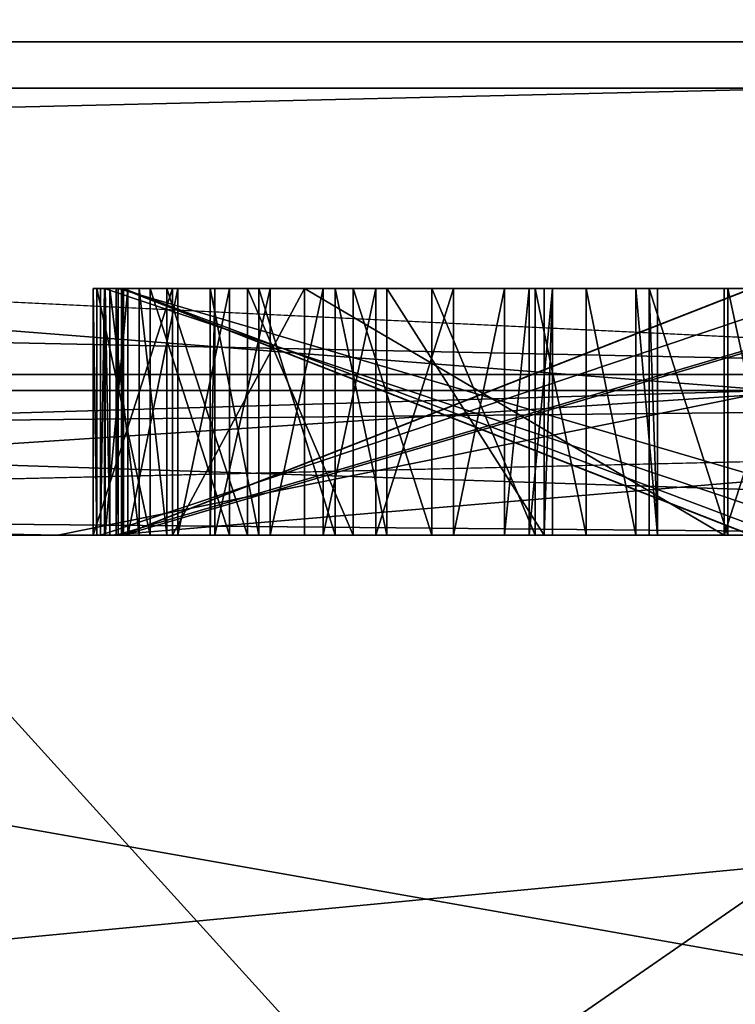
# Model space of a CAD drawing. Header units: millimetres. Extents: x -175 to 175, y 0 to 247.
# Tile 117 of 185: x 166.308 to 166.598, y 60.81 to 61.209. Entities that reach past the tile are written whole.
import ezdxf

# ---------------------------------------------------------------- set-up
doc = ezdxf.new("R2010")
doc.units = ezdxf.units.MM
doc.header["$LTSCALE"] = 65.185185
for name, color, linetype in [('463', 7, 'CONTINUOUS'), ('535', 7, 'CONTINUOUS'), ('536', 7, 'CONTINUOUS'), ('537', 7, 'CONTINUOUS'), ('538', 7, 'CONTINUOUS'), ('547', 7, 'CONTINUOUS'), ('548', 7, 'CONTINUOUS'), ('549', 7, 'CONTINUOUS'), ('550', 7, 'CONTINUOUS'), ('551', 7, 'CONTINUOUS'), ('555', 7, 'CONTINUOUS'), ('707', 7, 'CONTINUOUS'), ('726', 7, 'CONTINUOUS'), ('727', 7, 'CONTINUOUS'), ('728', 7, 'CONTINUOUS'), ('730', 7, 'CONTINUOUS'), ('731', 7, 'CONTINUOUS'), ('736', 7, 'CONTINUOUS'), ('743', 7, 'CONTINUOUS'), ('744', 7, 'CONTINUOUS'), ('745', 7, 'CONTINUOUS'), ('753', 7, 'CONTINUOUS'), ('754', 7, 'CONTINUOUS'), ('755', 7, 'CONTINUOUS'), ('769', 7, 'CONTINUOUS'), ('770', 7, 'CONTINUOUS'), ('771', 7, 'CONTINUOUS'), ('772', 7, 'CONTINUOUS'), ('773', 7, 'CONTINUOUS'), ('774', 7, 'CONTINUOUS'), ('791', 7, 'CONTINUOUS'), ('792', 7, 'CONTINUOUS'), ('793', 7, 'CONTINUOUS'), ('794', 7, 'CONTINUOUS'), ('795', 7, 'CONTINUOUS'), ('796', 7, 'CONTINUOUS'), ('797', 7, 'CONTINUOUS'), ('798', 7, 'CONTINUOUS'), ('799', 7, 'CONTINUOUS'), ('800', 7, 'CONTINUOUS'), ('801', 7, 'CONTINUOUS'), ('802', 7, 'CONTINUOUS'), ('803', 7, 'CONTINUOUS'), ('804', 7, 'CONTINUOUS'), ('805', 7, 'CONTINUOUS'), ('806', 7, 'CONTINUOUS'), ('807', 7, 'CONTINUOUS'), ('808', 7, 'CONTINUOUS'), ('809', 7, 'CONTINUOUS'), ('810', 7, 'CONTINUOUS'), ('811', 7, 'CONTINUOUS'), ('812', 7, 'CONTINUOUS'), ('813', 7, 'CONTINUOUS'), ('814', 7, 'CONTINUOUS'), ('815', 7, 'CONTINUOUS'), ('816', 7, 'CONTINUOUS'), ('817', 7, 'CONTINUOUS'), ('818', 7, 'CONTINUOUS'), ('819', 7, 'CONTINUOUS'), ('820', 7, 'CONTINUOUS'), ('821', 7, 'CONTINUOUS'), ('822', 7, 'CONTINUOUS'), ('845', 7, 'CONTINUOUS'), ('849', 7, 'CONTINUOUS'), ('851', 7, 'CONTINUOUS'), ('853', 7, 'CONTINUOUS'), ('855', 7, 'CONTINUOUS')]:
    doc.layers.add(name, color=color, linetype=linetype)

msp = doc.modelspace()

# ---------------------------------------------------------------- linework, layer by layer
at = {"layer": '463', "color": 7, "linetype": 'CONTINUOUS', "true_color": 0xe0f2ff}
for points in [[(165.31808, 61, 12.67534), (165.63674, 61, 12.46967), (166.78579, 61, 10.65575), (165.31808, 61, 12.67534)], [(167.99237, 61, -8.46063), (165.63673, 61, -12.46967), (165.32347, 61, -12.66882), (167.99237, 61, -8.46063)], [(168.0195, 61, -8.67744), (165.63673, 61, -12.46967), (167.99237, 61, -8.46063), (168.0195, 61, -8.67744)], [(165.63674, 61, 12.46967), (166.93445, 61, 10.64072), (166.78579, 61, 10.65575), (165.63674, 61, 12.46967)], [(166.34511, 61, 9.24333), (166.23804, 61, 9.3749), (165.73971, 61, 10.24028), (166.34511, 61, 9.24333)], [(166.09179, 61, -9.67761), (166.23805, 61, -9.3749), (167.16711, 61, -7.60868), (166.09179, 61, -9.67761)], [(166.81648, 61, 8.2927), (166.23804, 61, 9.3749), (166.34511, 61, 9.24333), (166.81648, 61, 8.2927)], [(166.23805, 61, -9.3749), (167.32271, 61, -7.1754), (167.16711, 61, -7.60868), (166.23805, 61, -9.3749)], [(166.88742, 61, 8.21077), (166.81648, 61, 8.2927), (166.34511, 61, 9.24333), (166.88742, 61, 8.21077)]]:
    msp.add_3dface(points, dxfattribs=at)
at = {"layer": '535', "color": 7, "linetype": 'CONTINUOUS', "true_color": 0xe0f2ff}
for points in [[(166.23804, 61, 9.3749), (166.81648, 61, 8.2927), (165.37199, 59.99999, 8.87493), (166.23804, 61, 9.3749)], [(166.81648, 61, 8.2927), (167.32271, 61, 7.1754), (165.37199, 59.99999, 8.87493), (166.81648, 61, 8.2927)], [(167.32271, 61, 7.1754), (167.75506, 61, 6.02667), (165.37199, 59.99999, 8.87493), (167.32271, 61, 7.1754)], [(167.75506, 61, 6.02667), (168.1111, 61, 4.85294), (165.37199, 59.99999, 8.87493), (167.75506, 61, 6.02667)], [(168.1111, 61, 4.85294), (167.14516, 59.99999, 4.59414), (165.37199, 59.99999, 8.87493), (168.1111, 61, 4.85294)]]:
    msp.add_3dface(points, dxfattribs=at)
at = {"layer": '536', "color": 7, "linetype": 'CONTINUOUS', "true_color": 0xe0f2ff}
for points in [[(165.37199, 59.99999, -8.87493), (167.14516, 59.99999, -4.59413), (166.23805, 61, -9.3749), (165.37199, 59.99999, -8.87493)], [(167.14516, 59.99999, -4.59413), (167.32271, 61, -7.1754), (166.23805, 61, -9.3749), (167.14516, 59.99999, -4.59413)]]:
    msp.add_3dface(points, dxfattribs=at)
at = {"layer": '537', "color": 7, "linetype": 'CONTINUOUS', "true_color": 0xe0f2ff}
for points in [[(165.63674, 61, 12.46967), (162.46994, 61, 15.63653), (168.46998, 60.50001, 8.89438), (165.63674, 61, 12.46967)], [(162.46994, 61, 15.63653), (162.78168, 60.50001, 16.02744), (168.46998, 60.50001, 8.89438), (162.46994, 61, 15.63653)], [(166.93445, 61, 10.64072), (165.63674, 61, 12.46967), (168.46998, 60.50001, 8.89438), (166.93445, 61, 10.64072)]]:
    msp.add_3dface(points, dxfattribs=at)
at = {"layer": '538', "color": 7, "linetype": 'CONTINUOUS', "true_color": 0xe0f2ff}
for points in [[(165.63673, 61, -12.46967), (168.0195, 61, -8.67744), (162.78167, 60.50001, -16.02744), (165.63673, 61, -12.46967)], [(168.0195, 61, -8.67744), (168.46998, 60.50001, -8.89438), (162.78167, 60.50001, -16.02744), (168.0195, 61, -8.67744)]]:
    msp.add_3dface(points, dxfattribs=at)
at = {"layer": '547', "color": 7, "linetype": 'CONTINUOUS', "true_color": 0xe0f2ff}
for points in [[(166.32373, 61, 4.37558), (164.63423, 61, 8.45276), (165.73726, 61, 4.21836), (166.32373, 61, 4.37558)], [(164.63423, 61, -8.45276), (166.32373, 61, -4.37558), (165.73726, 61, -4.21836), (164.63423, 61, -8.45276)], [(166.29282, 61, 0), (166.32373, 61, 4.37558), (165.73726, 61, 4.21836), (166.29282, 61, 0)], [(165.73726, 61, -4.21836), (166.32373, 61, -4.37558), (166.29282, 61, 0), (165.73726, 61, -4.21836)], [(166.32373, 61, -4.37558), (166.32373, 61, 4.37558), (166.29282, 61, 0), (166.32373, 61, -4.37558)], [(166.75532, 61, 2.20666), (166.32373, 61, 4.37558), (166.74512, 61, 0.55419), (166.75532, 61, 2.20666)], [(166.32373, 61, 4.37558), (166.32373, 61, -4.37558), (166.3381, 61, -0.64569), (166.32373, 61, 4.37558)], [(166.74512, 61, 0.55419), (166.32373, 61, 4.37558), (166.67807, 61, 0.65631), (166.74512, 61, 0.55419)], [(166.67807, 61, 0.65631), (166.32373, 61, 4.37558), (166.63553, 61, 0.65498), (166.67807, 61, 0.65631)], [(166.63553, 61, 0.65498), (166.32373, 61, 4.37558), (166.34106, 61, 0.54157), (166.63553, 61, 0.65498)], [(166.34106, 61, 0.54157), (166.32373, 61, 4.37558), (166.33962, 61, -0.59363), (166.34106, 61, 0.54157)], [(166.32373, 61, 4.37558), (166.3381, 61, -0.64569), (166.33962, 61, -0.59363), (166.32373, 61, 4.37558)], [(166.32373, 61, -4.37558), (166.9, 61, 0), (166.67018, 61, -0.57206), (166.32373, 61, -4.37558)], [(166.3381, 61, -0.64569), (166.32373, 61, -4.37558), (166.59392, 61, -0.63235), (166.3381, 61, -0.64569)], [(166.59392, 61, -0.63235), (166.32373, 61, -4.37558), (166.62612, 61, -0.62287), (166.59392, 61, -0.63235)], [(166.62612, 61, -0.62287), (166.32373, 61, -4.37558), (166.648, 61, -0.60267), (166.62612, 61, -0.62287)], [(166.648, 61, -0.60267), (166.32373, 61, -4.37558), (166.67018, 61, -0.57206), (166.648, 61, -0.60267)], [(166.3703, 61, -0.63622), (166.3381, 61, -0.64569), (166.59392, 61, -0.63235), (166.3703, 61, -0.63622)], [(166.34298, 61, -0.4791), (166.34106, 61, 0.54157), (166.33962, 61, -0.59363), (166.34298, 61, -0.4791)], [(166.35209, 61, -0.53147), (166.34298, 61, -0.4791), (166.33962, 61, -0.59363), (166.35209, 61, -0.53147)], [(166.36119, 61, -0.58384), (166.35209, 61, -0.53147), (166.33962, 61, -0.59363), (166.36119, 61, -0.58384)], [(166.34268, 61, 0.48951), (166.34106, 61, 0.54157), (166.34298, 61, -0.4791), (166.34268, 61, 0.48951)], [(166.63879, 61, 0.55087), (166.63553, 61, 0.65498), (166.34106, 61, 0.54157), (166.63879, 61, 0.55087)], [(166.64041, 61, 0.49881), (166.34268, 61, 0.48951), (166.34742, 61, 0.29165), (166.64041, 61, 0.49881)], [(166.34742, 61, 0.29165), (166.34268, 61, 0.48951), (166.34481, 61, -0.41662), (166.34742, 61, 0.29165)], [(166.34481, 61, -0.41662), (166.34268, 61, 0.48951), (166.34298, 61, -0.4791), (166.34481, 61, -0.41662)], [(166.34953, 61, -0.22917), (166.34742, 61, 0.29165), (166.34481, 61, -0.41662), (166.34953, 61, -0.22917)], [(166.35667, 61, -0.37529), (166.34953, 61, -0.22917), (166.34481, 61, -0.41662), (166.35667, 61, -0.37529)], [(166.64334, 61, 0.4051), (166.64041, 61, 0.49881), (166.34742, 61, 0.29165), (166.64334, 61, 0.4051)], [(166.6878, 61, 0.29718), (166.64334, 61, 0.4051), (166.34742, 61, 0.29165), (166.6878, 61, 0.29718)], [(166.34827, 61, 0.23958), (166.34742, 61, 0.29165), (166.34953, 61, -0.22917), (166.34827, 61, 0.23958)], [(166.68865, 61, 0.24511), (166.34827, 61, 0.23958), (166.35039, 61, 0.15625), (166.68865, 61, 0.24511)], [(166.35027, 61, 0.10417), (166.34827, 61, 0.23958), (166.35002, 61, -0.01042), (166.35027, 61, 0.10417)], [(166.34827, 61, 0.23958), (166.35027, 61, 0.10417), (166.35039, 61, 0.15625), (166.34827, 61, 0.23958)], [(166.35002, 61, -0.01042), (166.34827, 61, 0.23958), (166.3499, 61, -0.0625), (166.35002, 61, -0.01042)], [(166.3499, 61, -0.0625), (166.34827, 61, 0.23958), (166.34965, 61, -0.17708), (166.3499, 61, -0.0625)], [(166.34965, 61, -0.17708), (166.34827, 61, 0.23958), (166.34953, 61, -0.22917), (166.34965, 61, -0.17708)], [(166.60485, 61, -0.22974), (166.34953, 61, -0.22917), (166.60307, 61, -0.31998), (166.60485, 61, -0.22974)], [(166.60307, 61, -0.31998), (166.34953, 61, -0.22917), (166.60155, 61, -0.37205), (166.60307, 61, -0.31998)], [(166.60155, 61, -0.37205), (166.34953, 61, -0.22917), (166.51739, 61, -0.33832), (166.60155, 61, -0.37205)], [(166.51739, 61, -0.33832), (166.34953, 61, -0.22917), (166.47547, 61, -0.31624), (166.51739, 61, -0.33832)], [(166.47547, 61, -0.31624), (166.34953, 61, -0.22917), (166.44357, 61, -0.31531), (166.47547, 61, -0.31624)], [(166.44357, 61, -0.31531), (166.34953, 61, -0.22917), (166.40073, 61, -0.32447), (166.44357, 61, -0.31531)], [(166.40073, 61, -0.32447), (166.34953, 61, -0.22917), (166.36791, 61, -0.35478), (166.40073, 61, -0.32447)], [(166.36791, 61, -0.35478), (166.34953, 61, -0.22917), (166.35667, 61, -0.37529), (166.36791, 61, -0.35478)], [(166.60496, 61, -0.17765), (166.3499, 61, -0.0625), (166.34965, 61, -0.17708), (166.60496, 61, -0.17765)], [(166.60522, 61, -0.06307), (166.3499, 61, -0.0625), (166.60496, 61, -0.17765), (166.60522, 61, -0.06307)], [(166.60534, 61, -0.01099), (166.35027, 61, 0.10417), (166.35002, 61, -0.01042), (166.60534, 61, -0.01099)], [(166.61623, 61, 0.10357), (166.35027, 61, 0.10417), (166.60534, 61, -0.01099), (166.61623, 61, 0.10357)], [(166.69081, 61, 0.15549), (166.68865, 61, 0.24511), (166.35039, 61, 0.15625), (166.69081, 61, 0.15549)], [(166.37244, 61, -0.56333), (166.35209, 61, -0.53147), (166.36119, 61, -0.58384), (166.37244, 61, -0.56333)], [(166.3934, 61, -0.57437), (166.37244, 61, -0.56333), (166.36119, 61, -0.58384), (166.3934, 61, -0.57437)], [(166.42378, 61, -0.62736), (166.3703, 61, -0.63622), (166.59392, 61, -0.63235), (166.42378, 61, -0.62736)], [(166.53805, 61, -0.35976), (166.60155, 61, -0.37205), (166.51739, 61, -0.33832), (166.53805, 61, -0.35976)], [(166.5581, 61, -0.40204), (166.60155, 61, -0.37205), (166.53805, 61, -0.35976), (166.5581, 61, -0.40204)], [(166.59544, 61, -0.58029), (166.60155, 61, -0.37205), (166.5581, 61, -0.40204), (166.59544, 61, -0.58029)], [(166.5669, 61, -0.46482), (166.59544, 61, -0.58029), (166.5581, 61, -0.40204), (166.5669, 61, -0.46482)], [(166.56354, 61, -0.57935), (166.59544, 61, -0.58029), (166.5669, 61, -0.46482), (166.56354, 61, -0.57935)], [(166.61701, 61, -0.5705), (166.60155, 61, -0.37205), (166.59544, 61, -0.58029), (166.61701, 61, -0.5705)]]:
    msp.add_3dface(points, dxfattribs=at)
at = {"layer": '548', "color": 7, "linetype": 'CONTINUOUS', "true_color": 0xe0f2ff}
for points in [[(167.10894, 61.18118, -7.24209), (165.14547, 66.11021, -8.74424), (161.64691, 61.18118, -14.47457), (167.10894, 61.18118, -7.24209)], [(167.48848, 66.11021), (165.14547, 66.11021, -8.74424), (167.10894, 61.18118, -7.24209), (167.48848, 66.11021)], [(165.14547, 66.11021, 8.74424), (167.48848, 66.11021), (168.49936, 61.18118, 1.71387), (165.14547, 66.11021, 8.74424)], [(165.48728, 61.18118, 10.26197), (165.14547, 66.11021, 8.74424), (168.49936, 61.18118, 1.71387), (165.48728, 61.18118, 10.26197)]]:
    msp.add_3dface(points, dxfattribs=at)
at = {"layer": '549', "color": 7, "linetype": 'CONTINUOUS', "true_color": 0xe0f2ff}
for points in [[(167.1, 61.2), (164.80903, 61.2, -8.55), (167.1, 66.0433), (167.1, 61.2)], [(167.1, 66.0433), (164.80903, 61.2, -8.55), (164.80903, 66.0433, -8.55), (167.1, 66.0433)], [(164.80903, 61.2, 8.55), (167.1, 61.2), (164.80903, 66.0433, 8.55), (164.80903, 61.2, 8.55)], [(164.80903, 66.0433, 8.55), (167.1, 61.2), (167.1, 66.0433), (164.80903, 66.0433, 8.55)]]:
    msp.add_3dface(points, dxfattribs=at)
at = {"layer": '550', "color": 7, "linetype": 'CONTINUOUS', "true_color": 0xe0f2ff}
for points in [[(159.67685, 61.21787, 17.59623), (159.65104, 61.06504, 17.55154), (166.91372, 61.06504, 10.72963), (159.67685, 61.21787, 17.59623)], [(163.74987, 61.21787, 14.63591), (159.67685, 61.21787, 17.59623), (166.91372, 61.06504, 10.72963), (163.74987, 61.21787, 14.63591)], [(165.46496, 61.21787, -12.81029), (168.1655, 61.21787, -8.56057), (161.76624, 61.06504, -16.20971), (165.46496, 61.21787, -12.81029)], [(168.1655, 61.21787, -8.56057), (168.12066, 61.06504, -8.53467), (161.76624, 61.06504, -16.20971), (168.1655, 61.21787, -8.56057)], [(166.95845, 61.21787, 10.75544), (163.74987, 61.21787, 14.63591), (166.91372, 61.06504, 10.72963), (166.95845, 61.21787, 10.75544)], [(165.31808, 61, 12.67534), (166.78579, 61, 10.65575), (159.65104, 61.06504, 17.55154), (165.31808, 61, 12.67534)], [(159.65104, 61.06504, 17.55154), (166.78579, 61, 10.65575), (166.91372, 61.06504, 10.72963), (159.65104, 61.06504, 17.55154)], [(165.32347, 61, -12.66882), (161.692, 61, -16.0812), (168.12066, 61.06504, -8.53467), (165.32347, 61, -12.66882)], [(168.12066, 61.06504, -8.53467), (161.692, 61, -16.0812), (161.76624, 61.06504, -16.20971), (168.12066, 61.06504, -8.53467)], [(167.99237, 61, -8.46063), (165.32347, 61, -12.66882), (168.12066, 61.06504, -8.53467), (167.99237, 61, -8.46063)]]:
    msp.add_3dface(points, dxfattribs=at)
at = {"layer": '551', "color": 7, "linetype": 'CONTINUOUS', "true_color": 0xe0f2ff}
for points in [[(166.09179, 61, -9.67761), (167.16711, 61, -7.60868), (161.64691, 61.18118, -14.47457), (166.09179, 61, -9.67761)], [(167.16711, 61, -7.60868), (167.10894, 61.18118, -7.24209), (161.64691, 61.18118, -14.47457), (167.16711, 61, -7.60868)], [(165.73971, 61, 10.24028), (165.48728, 61.18118, 10.26197), (168.49936, 61.18118, 1.71387), (165.73971, 61, 10.24028)], [(166.34511, 61, 9.24333), (165.73971, 61, 10.24028), (168.49936, 61.18118, 1.71387), (166.34511, 61, 9.24333)], [(166.88742, 61, 8.21077), (166.34511, 61, 9.24333), (168.49936, 61.18118, 1.71387), (166.88742, 61, 8.21077)]]:
    msp.add_3dface(points, dxfattribs=at)
at = {"layer": '555', "color": 7, "linetype": 'CONTINUOUS', "true_color": 0xe0f2ff}
for points in [[(164.80903, 61.2, -8.55), (166.61416, 61.05858, -3.79207), (163.32352, 61.05858, -10.62515), (164.80903, 61.2, -8.55)], [(164.80903, 61.2, 8.55), (163.32352, 61.05858, 10.62515), (166.61416, 61.05858, 3.79207), (164.80903, 61.2, 8.55)], [(164.80903, 61.2, -8.55), (167.1, 61.2), (166.61416, 61.05858, -3.79207), (164.80903, 61.2, -8.55)], [(167.1, 61.2), (164.80903, 61.2, 8.55), (166.61416, 61.05858, 3.79207), (167.1, 61.2)], [(164.63423, 61, 8.45276), (166.32373, 61, 4.37558), (163.32352, 61.05858, 10.62515), (164.63423, 61, 8.45276)], [(163.32352, 61.05858, 10.62515), (166.32373, 61, 4.37558), (166.61416, 61.05858, 3.79207), (163.32352, 61.05858, 10.62515)], [(166.61416, 61.05858, -3.79207), (164.63423, 61, -8.45276), (163.32352, 61.05858, -10.62515), (166.61416, 61.05858, -3.79207)], [(166.32373, 61, -4.37558), (164.63423, 61, -8.45276), (166.61416, 61.05858, -3.79207), (166.32373, 61, -4.37558)], [(166.32373, 61, 4.37558), (166.75532, 61, 2.20666), (166.61416, 61.05858, 3.79207), (166.32373, 61, 4.37558)], [(166.9, 61, 0), (166.32373, 61, -4.37558), (166.61416, 61.05858, -3.79207), (166.9, 61, 0)]]:
    msp.add_3dface(points, dxfattribs=at)
at = {"layer": '707', "color": 7, "linetype": 'CONTINUOUS', "true_color": 0xe0f2ff}
for points in [[(166.34268, 61, 0.48951), (166.64041, 61, 0.49881), (166.34268, 61.1, 0.48951), (166.34268, 61, 0.48951)], [(166.34268, 61.1, 0.48951), (166.64041, 61, 0.49881), (166.64041, 61.1, 0.49881), (166.34268, 61.1, 0.48951)]]:
    msp.add_3dface(points, dxfattribs=at)
at = {"layer": '726', "color": 7, "linetype": 'CONTINUOUS', "true_color": 0xe0f2ff}
for points in [[(166.63879, 61, 0.55087), (166.34106, 61, 0.54157), (166.63879, 61.1, 0.55087), (166.63879, 61, 0.55087)], [(166.63879, 61.1, 0.55087), (166.34106, 61, 0.54157), (166.34106, 61.1, 0.54157), (166.63879, 61.1, 0.55087)]]:
    msp.add_3dface(points, dxfattribs=at)
at = {"layer": '727', "color": 7, "linetype": 'CONTINUOUS', "true_color": 0xe0f2ff}
for points in [[(166.34106, 61, 0.54157), (166.34268, 61, 0.48951), (166.34268, 61.1, 0.48951), (166.34106, 61, 0.54157)], [(166.34106, 61, 0.54157), (166.34268, 61.1, 0.48951), (166.34106, 61.1, 0.54157), (166.34106, 61, 0.54157)]]:
    msp.add_3dface(points, dxfattribs=at)
at = {"layer": '728', "color": 7, "linetype": 'CONTINUOUS', "true_color": 0xe0f2ff}
for points in [[(166.34827, 61, 0.23958), (166.68865, 61, 0.24511), (166.34827, 61.1, 0.23958), (166.34827, 61, 0.23958)], [(166.34827, 61.1, 0.23958), (166.68865, 61, 0.24511), (166.68865, 61.1, 0.24511), (166.34827, 61.1, 0.23958)]]:
    msp.add_3dface(points, dxfattribs=at)
at = {"layer": '730', "color": 7, "linetype": 'CONTINUOUS', "true_color": 0xe0f2ff}
for points in [[(166.6878, 61, 0.29718), (166.34742, 61, 0.29165), (166.6878, 61.1, 0.29718), (166.6878, 61, 0.29718)], [(166.6878, 61.1, 0.29718), (166.34742, 61, 0.29165), (166.34742, 61.1, 0.29165), (166.6878, 61.1, 0.29718)]]:
    msp.add_3dface(points, dxfattribs=at)
at = {"layer": '731', "color": 7, "linetype": 'CONTINUOUS', "true_color": 0xe0f2ff}
for points in [[(166.34742, 61, 0.29165), (166.34827, 61, 0.23958), (166.34827, 61.1, 0.23958), (166.34742, 61, 0.29165)], [(166.34742, 61, 0.29165), (166.34827, 61.1, 0.23958), (166.34742, 61.1, 0.29165), (166.34742, 61, 0.29165)]]:
    msp.add_3dface(points, dxfattribs=at)
at = {"layer": '736', "color": 7, "linetype": 'CONTINUOUS', "true_color": 0xe0f2ff}
for points in [[(166.35027, 61, 0.10417), (166.61623, 61, 0.10357), (166.35027, 61.1, 0.10417), (166.35027, 61, 0.10417)], [(166.35027, 61.1, 0.10417), (166.61623, 61, 0.10357), (166.61623, 61.1, 0.10357), (166.35027, 61.1, 0.10417)]]:
    msp.add_3dface(points, dxfattribs=at)
at = {"layer": '743', "color": 7, "linetype": 'CONTINUOUS', "true_color": 0xe0f2ff}
for points in [[(166.60534, 61, -0.01099), (166.35002, 61, -0.01042), (166.60534, 61.1, -0.01099), (166.60534, 61, -0.01099)], [(166.60534, 61.1, -0.01099), (166.35002, 61, -0.01042), (166.35002, 61.1, -0.01042), (166.60534, 61.1, -0.01099)]]:
    msp.add_3dface(points, dxfattribs=at)
at = {"layer": '744', "color": 7, "linetype": 'CONTINUOUS', "true_color": 0xe0f2ff}
for points in [[(166.35002, 61, -0.01042), (166.3499, 61, -0.0625), (166.3499, 61.1, -0.0625), (166.35002, 61, -0.01042)], [(166.35002, 61.1, -0.01042), (166.35002, 61, -0.01042), (166.3499, 61.1, -0.0625), (166.35002, 61.1, -0.01042)]]:
    msp.add_3dface(points, dxfattribs=at)
at = {"layer": '745', "color": 7, "linetype": 'CONTINUOUS', "true_color": 0xe0f2ff}
for points in [[(166.3499, 61, -0.0625), (166.60522, 61, -0.06307), (166.3499, 61.1, -0.0625), (166.3499, 61, -0.0625)], [(166.3499, 61.1, -0.0625), (166.60522, 61, -0.06307), (166.60522, 61.1, -0.06307), (166.3499, 61.1, -0.0625)]]:
    msp.add_3dface(points, dxfattribs=at)
at = {"layer": '753', "color": 7, "linetype": 'CONTINUOUS', "true_color": 0xe0f2ff}
for points in [[(166.60496, 61, -0.17765), (166.34965, 61, -0.17708), (166.60496, 61.1, -0.17765), (166.60496, 61, -0.17765)], [(166.60496, 61.1, -0.17765), (166.34965, 61, -0.17708), (166.34965, 61.1, -0.17708), (166.60496, 61.1, -0.17765)]]:
    msp.add_3dface(points, dxfattribs=at)
at = {"layer": '754', "color": 7, "linetype": 'CONTINUOUS', "true_color": 0xe0f2ff}
for points in [[(166.34965, 61, -0.17708), (166.34953, 61, -0.22917), (166.34953, 61.1, -0.22917), (166.34965, 61, -0.17708)], [(166.34965, 61.1, -0.17708), (166.34965, 61, -0.17708), (166.34953, 61.1, -0.22917), (166.34965, 61.1, -0.17708)]]:
    msp.add_3dface(points, dxfattribs=at)
at = {"layer": '755', "color": 7, "linetype": 'CONTINUOUS', "true_color": 0xe0f2ff}
for points in [[(166.34953, 61, -0.22917), (166.60485, 61, -0.22974), (166.34953, 61.1, -0.22917), (166.34953, 61, -0.22917)], [(166.34953, 61.1, -0.22917), (166.60485, 61, -0.22974), (166.60485, 61.1, -0.22974), (166.34953, 61.1, -0.22917)]]:
    msp.add_3dface(points, dxfattribs=at)
at = {"layer": '769', "color": 7, "linetype": 'CONTINUOUS', "true_color": 0xe0f2ff}
for points in [[(166.69081, 61, 0.15549), (166.35039, 61, 0.15625), (166.69081, 61.1, 0.15549), (166.69081, 61, 0.15549)], [(166.69081, 61.1, 0.15549), (166.35039, 61, 0.15625), (166.35039, 61.1, 0.15625), (166.69081, 61.1, 0.15549)]]:
    msp.add_3dface(points, dxfattribs=at)
at = {"layer": '770', "color": 7, "linetype": 'CONTINUOUS', "true_color": 0xe0f2ff}
for points in [[(166.35039, 61, 0.15625), (166.35027, 61, 0.10417), (166.35027, 61.1, 0.10417), (166.35039, 61, 0.15625)], [(166.35039, 61, 0.15625), (166.35027, 61.1, 0.10417), (166.35039, 61.1, 0.15625), (166.35039, 61, 0.15625)]]:
    msp.add_3dface(points, dxfattribs=at)
at = {"layer": '771', "color": 7, "linetype": 'CONTINUOUS', "true_color": 0xe0f2ff}
for points in [[(166.3381, 61, -0.64569), (166.3703, 61, -0.63622), (166.3703, 61.1, -0.63622), (166.3381, 61, -0.64569)], [(166.3381, 61.1, -0.64569), (166.3381, 61, -0.64569), (166.3703, 61.1, -0.63622), (166.3381, 61.1, -0.64569)]]:
    msp.add_3dface(points, dxfattribs=at)
at = {"layer": '772', "color": 7, "linetype": 'CONTINUOUS', "true_color": 0xe0f2ff}
for points in [[(166.3703, 61, -0.63622), (166.42378, 61, -0.62736), (166.42378, 61.1, -0.62736), (166.3703, 61, -0.63622)], [(166.3703, 61.1, -0.63622), (166.3703, 61, -0.63622), (166.42378, 61.1, -0.62736), (166.3703, 61.1, -0.63622)]]:
    msp.add_3dface(points, dxfattribs=at)
at = {"layer": '773', "color": 7, "linetype": 'CONTINUOUS', "true_color": 0xe0f2ff}
for points in [[(166.42378, 61, -0.62736), (166.59392, 61, -0.63235), (166.42378, 61.1, -0.62736), (166.42378, 61, -0.62736)], [(166.42378, 61.1, -0.62736), (166.59392, 61, -0.63235), (166.59392, 61.1, -0.63235), (166.42378, 61.1, -0.62736)]]:
    msp.add_3dface(points, dxfattribs=at)
at = {"layer": '774', "color": 7, "linetype": 'CONTINUOUS', "true_color": 0xe0f2ff}
for points in [[(166.59392, 61, -0.63235), (166.62612, 61, -0.62287), (166.62612, 61.1, -0.62287), (166.59392, 61, -0.63235)], [(166.59392, 61.1, -0.63235), (166.59392, 61, -0.63235), (166.62612, 61.1, -0.62287), (166.59392, 61.1, -0.63235)]]:
    msp.add_3dface(points, dxfattribs=at)
at = {"layer": '791', "color": 7, "linetype": 'CONTINUOUS', "true_color": 0xe0f2ff}
for points in [[(166.61701, 61, -0.5705), (166.59544, 61, -0.58029), (166.59544, 61.1, -0.58029), (166.61701, 61, -0.5705)], [(166.61701, 61.1, -0.5705), (166.61701, 61, -0.5705), (166.59544, 61.1, -0.58029), (166.61701, 61.1, -0.5705)]]:
    msp.add_3dface(points, dxfattribs=at)
at = {"layer": '792', "color": 7, "linetype": 'CONTINUOUS', "true_color": 0xe0f2ff}
for points in [[(166.59544, 61, -0.58029), (166.56354, 61, -0.57935), (166.56354, 61.1, -0.57935), (166.59544, 61, -0.58029)], [(166.59544, 61.1, -0.58029), (166.59544, 61, -0.58029), (166.56354, 61.1, -0.57935), (166.59544, 61.1, -0.58029)]]:
    msp.add_3dface(points, dxfattribs=at)
at = {"layer": '793', "color": 7, "linetype": 'CONTINUOUS', "true_color": 0xe0f2ff}
for points in [[(166.56354, 61, -0.57935), (166.5669, 61, -0.46482), (166.56354, 61.1, -0.57935), (166.56354, 61, -0.57935)], [(166.56354, 61.1, -0.57935), (166.5669, 61, -0.46482), (166.5669, 61.1, -0.46482), (166.56354, 61.1, -0.57935)]]:
    msp.add_3dface(points, dxfattribs=at)
at = {"layer": '794', "color": 7, "linetype": 'CONTINUOUS', "true_color": 0xe0f2ff}
for points in [[(166.5669, 61, -0.46482), (166.5581, 61, -0.40204), (166.5581, 61.1, -0.40204), (166.5669, 61, -0.46482)], [(166.5669, 61.1, -0.46482), (166.5669, 61, -0.46482), (166.5581, 61.1, -0.40204), (166.5669, 61.1, -0.46482)]]:
    msp.add_3dface(points, dxfattribs=at)
at = {"layer": '795', "color": 7, "linetype": 'CONTINUOUS', "true_color": 0xe0f2ff}
for points in [[(166.5581, 61, -0.40204), (166.53805, 61, -0.35976), (166.53805, 61.1, -0.35976), (166.5581, 61, -0.40204)], [(166.5581, 61.1, -0.40204), (166.5581, 61, -0.40204), (166.53805, 61.1, -0.35976), (166.5581, 61.1, -0.40204)]]:
    msp.add_3dface(points, dxfattribs=at)
at = {"layer": '796', "color": 7, "linetype": 'CONTINUOUS', "true_color": 0xe0f2ff}
for points in [[(166.53805, 61, -0.35976), (166.51739, 61, -0.33832), (166.51739, 61.1, -0.33832), (166.53805, 61, -0.35976)], [(166.53805, 61.1, -0.35976), (166.53805, 61, -0.35976), (166.51739, 61.1, -0.33832), (166.53805, 61.1, -0.35976)]]:
    msp.add_3dface(points, dxfattribs=at)
at = {"layer": '797', "color": 7, "linetype": 'CONTINUOUS', "true_color": 0xe0f2ff}
for points in [[(166.51739, 61, -0.33832), (166.47547, 61, -0.31624), (166.47547, 61.1, -0.31624), (166.51739, 61, -0.33832)], [(166.51739, 61.1, -0.33832), (166.51739, 61, -0.33832), (166.47547, 61.1, -0.31624), (166.51739, 61.1, -0.33832)]]:
    msp.add_3dface(points, dxfattribs=at)
at = {"layer": '798', "color": 7, "linetype": 'CONTINUOUS', "true_color": 0xe0f2ff}
for points in [[(166.47547, 61, -0.31624), (166.44357, 61, -0.31531), (166.44357, 61.1, -0.31531), (166.47547, 61, -0.31624)], [(166.47547, 61.1, -0.31624), (166.47547, 61, -0.31624), (166.44357, 61.1, -0.31531), (166.47547, 61.1, -0.31624)]]:
    msp.add_3dface(points, dxfattribs=at)
at = {"layer": '799', "color": 7, "linetype": 'CONTINUOUS', "true_color": 0xe0f2ff}
for points in [[(166.44357, 61, -0.31531), (166.40073, 61, -0.32447), (166.40073, 61.1, -0.32447), (166.44357, 61, -0.31531)], [(166.44357, 61.1, -0.31531), (166.44357, 61, -0.31531), (166.40073, 61.1, -0.32447), (166.44357, 61.1, -0.31531)]]:
    msp.add_3dface(points, dxfattribs=at)
at = {"layer": '800', "color": 7, "linetype": 'CONTINUOUS', "true_color": 0xe0f2ff}
for points in [[(166.40073, 61, -0.32447), (166.36791, 61, -0.35478), (166.36791, 61.1, -0.35478), (166.40073, 61, -0.32447)], [(166.40073, 61.1, -0.32447), (166.40073, 61, -0.32447), (166.36791, 61.1, -0.35478), (166.40073, 61.1, -0.32447)]]:
    msp.add_3dface(points, dxfattribs=at)
at = {"layer": '801', "color": 7, "linetype": 'CONTINUOUS', "true_color": 0xe0f2ff}
for points in [[(166.36791, 61, -0.35478), (166.35667, 61, -0.37529), (166.35667, 61.1, -0.37529), (166.36791, 61, -0.35478)], [(166.36791, 61.1, -0.35478), (166.36791, 61, -0.35478), (166.35667, 61.1, -0.37529), (166.36791, 61.1, -0.35478)]]:
    msp.add_3dface(points, dxfattribs=at)
at = {"layer": '802', "color": 7, "linetype": 'CONTINUOUS', "true_color": 0xe0f2ff}
for points in [[(166.35667, 61, -0.37529), (166.34481, 61, -0.41662), (166.34481, 61.1, -0.41662), (166.35667, 61, -0.37529)], [(166.35667, 61.1, -0.37529), (166.35667, 61, -0.37529), (166.34481, 61.1, -0.41662), (166.35667, 61.1, -0.37529)]]:
    msp.add_3dface(points, dxfattribs=at)
at = {"layer": '803', "color": 7, "linetype": 'CONTINUOUS', "true_color": 0xe0f2ff}
for points in [[(166.34481, 61, -0.41662), (166.34298, 61, -0.4791), (166.34298, 61.1, -0.4791), (166.34481, 61, -0.41662)], [(166.34481, 61.1, -0.41662), (166.34481, 61, -0.41662), (166.34298, 61.1, -0.4791), (166.34481, 61.1, -0.41662)]]:
    msp.add_3dface(points, dxfattribs=at)
at = {"layer": '804', "color": 7, "linetype": 'CONTINUOUS', "true_color": 0xe0f2ff}
for points in [[(166.34298, 61, -0.4791), (166.35209, 61, -0.53147), (166.35209, 61.1, -0.53147), (166.34298, 61, -0.4791)], [(166.34298, 61.1, -0.4791), (166.34298, 61, -0.4791), (166.35209, 61.1, -0.53147), (166.34298, 61.1, -0.4791)]]:
    msp.add_3dface(points, dxfattribs=at)
at = {"layer": '805', "color": 7, "linetype": 'CONTINUOUS', "true_color": 0xe0f2ff}
for points in [[(166.35209, 61, -0.53147), (166.37244, 61, -0.56333), (166.37244, 61.1, -0.56333), (166.35209, 61, -0.53147)], [(166.35209, 61.1, -0.53147), (166.35209, 61, -0.53147), (166.37244, 61.1, -0.56333), (166.35209, 61.1, -0.53147)]]:
    msp.add_3dface(points, dxfattribs=at)
at = {"layer": '806', "color": 7, "linetype": 'CONTINUOUS', "true_color": 0xe0f2ff}
for points in [[(166.37244, 61, -0.56333), (166.3934, 61, -0.57437), (166.3934, 61.1, -0.57437), (166.37244, 61, -0.56333)], [(166.37244, 61.1, -0.56333), (166.37244, 61, -0.56333), (166.3934, 61.1, -0.57437), (166.37244, 61.1, -0.56333)]]:
    msp.add_3dface(points, dxfattribs=at)
at = {"layer": '807', "color": 7, "linetype": 'CONTINUOUS', "true_color": 0xe0f2ff}
for points in [[(166.3934, 61, -0.57437), (166.36119, 61, -0.58384), (166.36119, 61.1, -0.58384), (166.3934, 61, -0.57437)], [(166.3934, 61.1, -0.57437), (166.3934, 61, -0.57437), (166.36119, 61.1, -0.58384), (166.3934, 61.1, -0.57437)]]:
    msp.add_3dface(points, dxfattribs=at)
at = {"layer": '808', "color": 7, "linetype": 'CONTINUOUS', "true_color": 0xe0f2ff}
for points in [[(166.36119, 61, -0.58384), (166.33962, 61, -0.59363), (166.33962, 61.1, -0.59363), (166.36119, 61, -0.58384)], [(166.36119, 61.1, -0.58384), (166.36119, 61, -0.58384), (166.33962, 61.1, -0.59363), (166.36119, 61.1, -0.58384)]]:
    msp.add_3dface(points, dxfattribs=at)
at = {"layer": '809', "color": 7, "linetype": 'CONTINUOUS', "true_color": 0xe0f2ff}
for points in [[(166.33962, 61, -0.59363), (166.3381, 61, -0.64569), (166.3381, 61.1, -0.64569), (166.33962, 61, -0.59363)], [(166.33962, 61, -0.59363), (166.3381, 61.1, -0.64569), (166.33962, 61.1, -0.59363), (166.33962, 61, -0.59363)]]:
    msp.add_3dface(points, dxfattribs=at)
at = {"layer": '810', "color": 7, "linetype": 'CONTINUOUS', "true_color": 0xe0f2ff}
for points in [[(166.52101, 61.1, -0.57811), (166.52101, 61, -0.57811), (166.4572, 61.1, -0.57624), (166.52101, 61.1, -0.57811)], [(166.4572, 61.1, -0.57624), (166.52101, 61, -0.57811), (166.4572, 61, -0.57624), (166.4572, 61.1, -0.57624)]]:
    msp.add_3dface(points, dxfattribs=at)
at = {"layer": '811', "color": 7, "linetype": 'CONTINUOUS', "true_color": 0xe0f2ff}
for points in [[(166.4572, 61.1, -0.57624), (166.4572, 61, -0.57624), (166.43624, 61.1, -0.5652), (166.4572, 61.1, -0.57624)], [(166.43624, 61.1, -0.5652), (166.4572, 61, -0.57624), (166.43624, 61, -0.5652), (166.43624, 61.1, -0.5652)]]:
    msp.add_3dface(points, dxfattribs=at)
at = {"layer": '812', "color": 7, "linetype": 'CONTINUOUS', "true_color": 0xe0f2ff}
for points in [[(166.43624, 61.1, -0.5652), (166.43624, 61, -0.5652), (166.40526, 61.1, -0.53303), (166.43624, 61.1, -0.5652)], [(166.40526, 61.1, -0.53303), (166.43624, 61, -0.5652), (166.40526, 61, -0.53303), (166.40526, 61.1, -0.53303)]]:
    msp.add_3dface(points, dxfattribs=at)
at = {"layer": '813', "color": 7, "linetype": 'CONTINUOUS', "true_color": 0xe0f2ff}
for points in [[(166.40526, 61.1, -0.53303), (166.40526, 61, -0.53303), (166.38551, 61.1, -0.48035), (166.40526, 61.1, -0.53303)], [(166.38551, 61.1, -0.48035), (166.40526, 61, -0.53303), (166.38551, 61, -0.48035), (166.38551, 61.1, -0.48035)]]:
    msp.add_3dface(points, dxfattribs=at)
at = {"layer": '814', "color": 7, "linetype": 'CONTINUOUS', "true_color": 0xe0f2ff}
for points in [[(166.38551, 61.1, -0.48035), (166.38551, 61, -0.48035), (166.38735, 61.1, -0.41787), (166.38551, 61.1, -0.48035)], [(166.38735, 61.1, -0.41787), (166.38551, 61, -0.48035), (166.38735, 61, -0.41787), (166.38735, 61.1, -0.41787)]]:
    msp.add_3dface(points, dxfattribs=at)
at = {"layer": '815', "color": 7, "linetype": 'CONTINUOUS', "true_color": 0xe0f2ff}
for points in [[(166.38735, 61.1, -0.41787), (166.38735, 61, -0.41787), (166.40983, 61.1, -0.37685), (166.38735, 61.1, -0.41787)], [(166.40983, 61.1, -0.37685), (166.38735, 61, -0.41787), (166.40983, 61, -0.37685), (166.40983, 61.1, -0.37685)]]:
    msp.add_3dface(points, dxfattribs=at)
at = {"layer": '816', "color": 7, "linetype": 'CONTINUOUS', "true_color": 0xe0f2ff}
for points in [[(166.40983, 61.1, -0.37685), (166.40983, 61, -0.37685), (166.43141, 61.1, -0.36706), (166.40983, 61.1, -0.37685)], [(166.43141, 61.1, -0.36706), (166.40983, 61, -0.37685), (166.43141, 61, -0.36706), (166.43141, 61.1, -0.36706)]]:
    msp.add_3dface(points, dxfattribs=at)
at = {"layer": '817', "color": 7, "linetype": 'CONTINUOUS', "true_color": 0xe0f2ff}
for points in [[(166.43141, 61.1, -0.36706), (166.43141, 61, -0.36706), (166.45267, 61.1, -0.36768), (166.43141, 61.1, -0.36706)], [(166.45267, 61.1, -0.36768), (166.43141, 61, -0.36706), (166.45267, 61, -0.36768), (166.45267, 61.1, -0.36768)]]:
    msp.add_3dface(points, dxfattribs=at)
at = {"layer": '818', "color": 7, "linetype": 'CONTINUOUS', "true_color": 0xe0f2ff}
for points in [[(166.45267, 61.1, -0.36768), (166.45267, 61, -0.36768), (166.48427, 61.1, -0.37903), (166.45267, 61.1, -0.36768)], [(166.48427, 61.1, -0.37903), (166.45267, 61, -0.36768), (166.48427, 61, -0.37903), (166.48427, 61.1, -0.37903)]]:
    msp.add_3dface(points, dxfattribs=at)
at = {"layer": '819', "color": 7, "linetype": 'CONTINUOUS', "true_color": 0xe0f2ff}
for points in [[(166.48427, 61.1, -0.37903), (166.48427, 61, -0.37903), (166.50493, 61.1, -0.40048), (166.48427, 61.1, -0.37903)], [(166.50493, 61.1, -0.40048), (166.48427, 61, -0.37903), (166.50493, 61, -0.40048), (166.50493, 61.1, -0.40048)]]:
    msp.add_3dface(points, dxfattribs=at)
at = {"layer": '820', "color": 7, "linetype": 'CONTINUOUS', "true_color": 0xe0f2ff}
for points in [[(166.50493, 61.1, -0.40048), (166.50493, 61, -0.40048), (166.51495, 61.1, -0.42161), (166.50493, 61.1, -0.40048)], [(166.51495, 61.1, -0.42161), (166.50493, 61, -0.40048), (166.51495, 61, -0.42161), (166.51495, 61.1, -0.42161)]]:
    msp.add_3dface(points, dxfattribs=at)
at = {"layer": '821', "color": 7, "linetype": 'CONTINUOUS', "true_color": 0xe0f2ff}
for points in [[(166.51495, 61.1, -0.42161), (166.51495, 61, -0.42161), (166.52436, 61.1, -0.46357), (166.51495, 61.1, -0.42161)], [(166.52436, 61.1, -0.46357), (166.51495, 61, -0.42161), (166.52436, 61, -0.46357), (166.52436, 61.1, -0.46357)]]:
    msp.add_3dface(points, dxfattribs=at)
at = {"layer": '822', "color": 7, "linetype": 'CONTINUOUS', "true_color": 0xe0f2ff}
for points in [[(166.52101, 61, -0.57811), (166.52101, 61.1, -0.57811), (166.52436, 61.1, -0.46357), (166.52101, 61, -0.57811)], [(166.52101, 61, -0.57811), (166.52436, 61.1, -0.46357), (166.52436, 61, -0.46357), (166.52101, 61, -0.57811)]]:
    msp.add_3dface(points, dxfattribs=at)
at = {"layer": '845', "linetype": 'CONTINUOUS'}
for points in [[(166.38551, 61, -0.48035), (166.40526, 61, -0.53303), (166.52436, 61, -0.46357), (166.38551, 61, -0.48035)], [(166.38735, 61, -0.41787), (166.38551, 61, -0.48035), (166.51495, 61, -0.42161), (166.38735, 61, -0.41787)], [(166.51495, 61, -0.42161), (166.38551, 61, -0.48035), (166.52436, 61, -0.46357), (166.51495, 61, -0.42161)], [(166.40983, 61, -0.37685), (166.38735, 61, -0.41787), (166.48427, 61, -0.37903), (166.40983, 61, -0.37685)], [(166.48427, 61, -0.37903), (166.38735, 61, -0.41787), (166.50493, 61, -0.40048), (166.48427, 61, -0.37903)], [(166.50493, 61, -0.40048), (166.38735, 61, -0.41787), (166.51495, 61, -0.42161), (166.50493, 61, -0.40048)], [(166.40526, 61, -0.53303), (166.43624, 61, -0.5652), (166.52436, 61, -0.46357), (166.40526, 61, -0.53303)], [(166.43141, 61, -0.36706), (166.40983, 61, -0.37685), (166.45267, 61, -0.36768), (166.43141, 61, -0.36706)], [(166.45267, 61, -0.36768), (166.40983, 61, -0.37685), (166.48427, 61, -0.37903), (166.45267, 61, -0.36768)], [(166.43624, 61, -0.5652), (166.4572, 61, -0.57624), (166.52436, 61, -0.46357), (166.43624, 61, -0.5652)], [(166.4572, 61, -0.57624), (166.52101, 61, -0.57811), (166.52436, 61, -0.46357), (166.4572, 61, -0.57624)]]:
    msp.add_3dface(points, dxfattribs=at)
at = {"layer": '849', "linetype": 'CONTINUOUS'}
for points in [[(166.3381, 61.1, -0.64569), (166.3703, 61.1, -0.63622), (166.33962, 61.1, -0.59363), (166.3381, 61.1, -0.64569)], [(166.3703, 61.1, -0.63622), (166.36119, 61.1, -0.58384), (166.33962, 61.1, -0.59363), (166.3703, 61.1, -0.63622)], [(166.34481, 61.1, -0.41662), (166.34298, 61.1, -0.4791), (166.35209, 61.1, -0.53147), (166.34481, 61.1, -0.41662)], [(166.35667, 61.1, -0.37529), (166.34481, 61.1, -0.41662), (166.35209, 61.1, -0.53147), (166.35667, 61.1, -0.37529)], [(166.35667, 61.1, -0.37529), (166.35209, 61.1, -0.53147), (166.37244, 61.1, -0.56333), (166.35667, 61.1, -0.37529)], [(166.36791, 61.1, -0.35478), (166.35667, 61.1, -0.37529), (166.37244, 61.1, -0.56333), (166.36791, 61.1, -0.35478)], [(166.3703, 61.1, -0.63622), (166.3934, 61.1, -0.57437), (166.36119, 61.1, -0.58384), (166.3703, 61.1, -0.63622)], [(166.40073, 61.1, -0.32447), (166.36791, 61.1, -0.35478), (166.38735, 61.1, -0.41787), (166.40073, 61.1, -0.32447)], [(166.36791, 61.1, -0.35478), (166.37244, 61.1, -0.56333), (166.38551, 61.1, -0.48035), (166.36791, 61.1, -0.35478)], [(166.36791, 61.1, -0.35478), (166.38551, 61.1, -0.48035), (166.38735, 61.1, -0.41787), (166.36791, 61.1, -0.35478)], [(166.3703, 61.1, -0.63622), (166.42378, 61.1, -0.62736), (166.3934, 61.1, -0.57437), (166.3703, 61.1, -0.63622)], [(166.37244, 61.1, -0.56333), (166.3934, 61.1, -0.57437), (166.38551, 61.1, -0.48035), (166.37244, 61.1, -0.56333)], [(166.3934, 61.1, -0.57437), (166.40526, 61.1, -0.53303), (166.38551, 61.1, -0.48035), (166.3934, 61.1, -0.57437)], [(166.40073, 61.1, -0.32447), (166.38735, 61.1, -0.41787), (166.40983, 61.1, -0.37685), (166.40073, 61.1, -0.32447)], [(166.3934, 61.1, -0.57437), (166.42378, 61.1, -0.62736), (166.40526, 61.1, -0.53303), (166.3934, 61.1, -0.57437)], [(166.44357, 61.1, -0.31531), (166.40073, 61.1, -0.32447), (166.43141, 61.1, -0.36706), (166.44357, 61.1, -0.31531)], [(166.40073, 61.1, -0.32447), (166.40983, 61.1, -0.37685), (166.43141, 61.1, -0.36706), (166.40073, 61.1, -0.32447)], [(166.42378, 61.1, -0.62736), (166.43624, 61.1, -0.5652), (166.40526, 61.1, -0.53303), (166.42378, 61.1, -0.62736)], [(166.42378, 61.1, -0.62736), (166.59392, 61.1, -0.63235), (166.4572, 61.1, -0.57624), (166.42378, 61.1, -0.62736)], [(166.42378, 61.1, -0.62736), (166.4572, 61.1, -0.57624), (166.43624, 61.1, -0.5652), (166.42378, 61.1, -0.62736)], [(166.44357, 61.1, -0.31531), (166.43141, 61.1, -0.36706), (166.45267, 61.1, -0.36768), (166.44357, 61.1, -0.31531)], [(166.47547, 61.1, -0.31624), (166.44357, 61.1, -0.31531), (166.45267, 61.1, -0.36768), (166.47547, 61.1, -0.31624)], [(166.47547, 61.1, -0.31624), (166.45267, 61.1, -0.36768), (166.48427, 61.1, -0.37903), (166.47547, 61.1, -0.31624)], [(166.59392, 61.1, -0.63235), (166.52101, 61.1, -0.57811), (166.4572, 61.1, -0.57624), (166.59392, 61.1, -0.63235)], [(166.51739, 61.1, -0.33832), (166.47547, 61.1, -0.31624), (166.51495, 61.1, -0.42161), (166.51739, 61.1, -0.33832)], [(166.47547, 61.1, -0.31624), (166.48427, 61.1, -0.37903), (166.50493, 61.1, -0.40048), (166.47547, 61.1, -0.31624)], [(166.47547, 61.1, -0.31624), (166.50493, 61.1, -0.40048), (166.51495, 61.1, -0.42161), (166.47547, 61.1, -0.31624)], [(166.51739, 61.1, -0.33832), (166.51495, 61.1, -0.42161), (166.52436, 61.1, -0.46357), (166.51739, 61.1, -0.33832)], [(166.53805, 61.1, -0.35976), (166.51739, 61.1, -0.33832), (166.52436, 61.1, -0.46357), (166.53805, 61.1, -0.35976)], [(166.59392, 61.1, -0.63235), (166.56354, 61.1, -0.57935), (166.52101, 61.1, -0.57811), (166.59392, 61.1, -0.63235)], [(166.52101, 61.1, -0.57811), (166.56354, 61.1, -0.57935), (166.52436, 61.1, -0.46357), (166.52101, 61.1, -0.57811)], [(166.56354, 61.1, -0.57935), (166.53805, 61.1, -0.35976), (166.52436, 61.1, -0.46357), (166.56354, 61.1, -0.57935)], [(166.56354, 61.1, -0.57935), (166.5581, 61.1, -0.40204), (166.53805, 61.1, -0.35976), (166.56354, 61.1, -0.57935)], [(166.56354, 61.1, -0.57935), (166.5669, 61.1, -0.46482), (166.5581, 61.1, -0.40204), (166.56354, 61.1, -0.57935)], [(166.59392, 61.1, -0.63235), (166.59544, 61.1, -0.58029), (166.56354, 61.1, -0.57935), (166.59392, 61.1, -0.63235)], [(166.59392, 61.1, -0.63235), (166.62612, 61.1, -0.62287), (166.59544, 61.1, -0.58029), (166.59392, 61.1, -0.63235)], [(166.62612, 61.1, -0.62287), (166.61701, 61.1, -0.5705), (166.59544, 61.1, -0.58029), (166.62612, 61.1, -0.62287)]]:
    msp.add_3dface(points, dxfattribs=at)
at = {"layer": '851', "linetype": 'CONTINUOUS'}
for points in [[(166.60496, 61.1, -0.17765), (166.34965, 61.1, -0.17708), (166.34953, 61.1, -0.22917), (166.60496, 61.1, -0.17765)], [(166.60496, 61.1, -0.17765), (166.34953, 61.1, -0.22917), (166.67941, 61.1, -0.18823), (166.60496, 61.1, -0.17765)], [(166.34953, 61.1, -0.22917), (166.60485, 61.1, -0.22974), (166.65809, 61.1, -0.20902), (166.34953, 61.1, -0.22917)], [(166.34953, 61.1, -0.22917), (166.65809, 61.1, -0.20902), (166.67941, 61.1, -0.18823), (166.34953, 61.1, -0.22917)], [(166.60534, 61.1, -0.01099), (166.35002, 61.1, -0.01042), (166.3499, 61.1, -0.0625), (166.60534, 61.1, -0.01099)], [(166.60534, 61.1, -0.01099), (166.3499, 61.1, -0.0625), (166.67978, 61.1, -0.02157), (166.60534, 61.1, -0.01099)], [(166.3499, 61.1, -0.0625), (166.60522, 61.1, -0.06307), (166.6478, 61.1, -0.05275), (166.3499, 61.1, -0.0625)], [(166.3499, 61.1, -0.0625), (166.6478, 61.1, -0.05275), (166.67978, 61.1, -0.02157), (166.3499, 61.1, -0.0625)], [(166.35027, 61.1, 0.10417), (166.61623, 61.1, 0.10357), (166.69081, 61.1, 0.15549), (166.35027, 61.1, 0.10417)], [(166.35027, 61.1, 0.10417), (166.69081, 61.1, 0.15549), (166.35039, 61.1, 0.15625), (166.35027, 61.1, 0.10417)]]:
    msp.add_3dface(points, dxfattribs=at)
at = {"layer": '853', "linetype": 'CONTINUOUS'}
for points in [[(166.34827, 61.1, 0.23958), (166.6878, 61.1, 0.29718), (166.34742, 61.1, 0.29165), (166.34827, 61.1, 0.23958)], [(166.34827, 61.1, 0.23958), (166.68865, 61.1, 0.24511), (166.6878, 61.1, 0.29718), (166.34827, 61.1, 0.23958)]]:
    msp.add_3dface(points, dxfattribs=at)
at = {"layer": '855', "linetype": 'CONTINUOUS'}
for points in [[(166.34268, 61.1, 0.48951), (166.63879, 61.1, 0.55087), (166.34106, 61.1, 0.54157), (166.34268, 61.1, 0.48951)], [(166.34268, 61.1, 0.48951), (166.64041, 61.1, 0.49881), (166.63879, 61.1, 0.55087), (166.34268, 61.1, 0.48951)]]:
    msp.add_3dface(points, dxfattribs=at)

doc.saveas('drawing.dxf')
